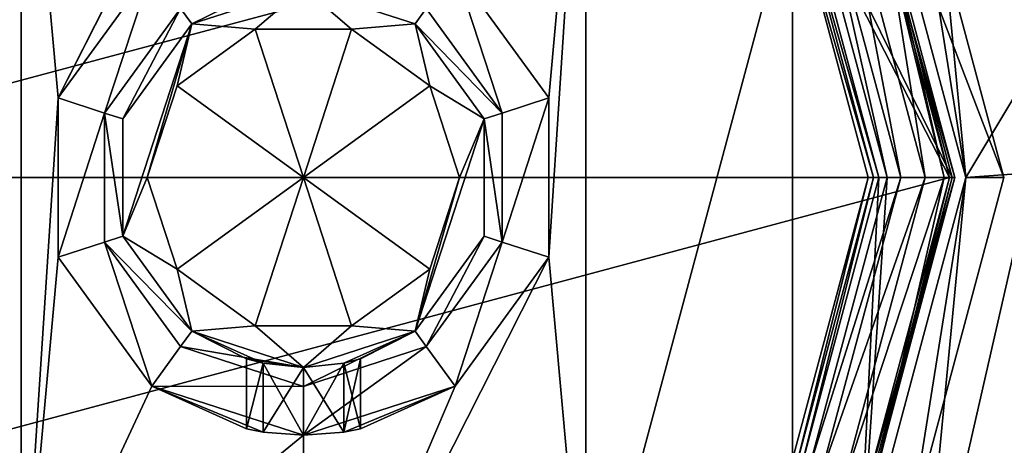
# Model space of a CAD drawing. Header units: millimetres. Extents: x -78 to 78, y -78 to 168.
# Tile 13 of 32: x -10 to 26, y 10 to 26. Entities that reach past the tile are written whole.
import ezdxf

# ---------------------------------------------------------------- set-up
doc = ezdxf.new("R2010")
doc.units = ezdxf.units.MM
doc.header["$LTSCALE"] = 65.185185
for name, color, linetype in [('1', 7, 'CONTINUOUS'), ('10', 7, 'CONTINUOUS'), ('104', 7, 'CONTINUOUS'), ('105', 7, 'CONTINUOUS'), ('106', 7, 'CONTINUOUS'), ('107', 7, 'CONTINUOUS'), ('108', 7, 'CONTINUOUS'), ('115', 7, 'CONTINUOUS'), ('116', 7, 'CONTINUOUS'), ('117', 7, 'CONTINUOUS'), ('118', 7, 'CONTINUOUS'), ('119', 7, 'CONTINUOUS'), ('120', 7, 'CONTINUOUS'), ('121', 7, 'CONTINUOUS'), ('2', 7, 'CONTINUOUS'), ('3', 7, 'CONTINUOUS'), ('4', 7, 'CONTINUOUS'), ('5', 7, 'CONTINUOUS'), ('58', 7, 'CONTINUOUS'), ('59', 7, 'CONTINUOUS'), ('6', 7, 'CONTINUOUS'), ('65', 7, 'CONTINUOUS'), ('68', 7, 'CONTINUOUS'), ('7', 7, 'CONTINUOUS'), ('72', 7, 'CONTINUOUS'), ('74', 7, 'CONTINUOUS'), ('76', 7, 'CONTINUOUS'), ('77', 7, 'CONTINUOUS'), ('78', 7, 'CONTINUOUS'), ('79', 7, 'CONTINUOUS'), ('8', 7, 'CONTINUOUS'), ('80', 7, 'CONTINUOUS'), ('82', 7, 'CONTINUOUS'), ('83', 7, 'CONTINUOUS'), ('84', 7, 'CONTINUOUS'), ('85', 7, 'CONTINUOUS'), ('86', 7, 'CONTINUOUS'), ('87', 7, 'CONTINUOUS'), ('89', 7, 'CONTINUOUS'), ('9', 7, 'CONTINUOUS'), ('91', 7, 'CONTINUOUS'), ('93', 7, 'CONTINUOUS'), ('97', 7, 'CONTINUOUS')]:
    doc.layers.add(name, color=color, linetype=linetype)

msp = doc.modelspace()

# ---------------------------------------------------------------- linework, layer by layer
at = {"layer": '1', "linetype": 'CONTINUOUS'}
for points in [[(23.9, 20, 16), (23.9, 20), (20.698, 31.95), (23.9, 20, 16)], [(20.698, 31.95, 16), (23.9, 20, 16), (20.698, 31.95), (20.698, 31.95, 16)]]:
    msp.add_3dface(points, dxfattribs=at)
at = {"layer": '10', "linetype": 'CONTINUOUS'}
for points in [[(20.698, 31.95), (23.9, 20), (18.62, 30.75), (20.698, 31.95)], [(23.9, 20), (21.5, 20), (18.62, 30.75), (23.9, 20)], [(21.5, 20), (20.698, 8.05), (18.62, 9.25), (21.5, 20)], [(21.5, 20), (23.9, 20), (20.698, 8.05), (21.5, 20)]]:
    msp.add_3dface(points, dxfattribs=at)
at = {"layer": '104', "linetype": 'CONTINUOUS'}
for points in [[(0, 27, 30.7), (4.526, 26.229, 30), (4.114, 25.663, 30.7), (0, 27, 30.7)], [(4.526, 26.229, 30), (7.323, 22.379, 30), (4.114, 25.663, 30.7), (4.526, 26.229, 30)], [(7.323, 22.379, 30), (6.657, 22.163, 30.7), (4.114, 25.663, 30.7), (7.323, 22.379, 30)], [(7.323, 22.379, 30), (7.323, 17.621, 30), (6.657, 22.163, 30.7), (7.323, 22.379, 30)], [(7.323, 17.621, 30), (6.657, 17.837, 30.7), (6.657, 22.163, 30.7), (7.323, 17.621, 30)], [(4.526, 13.771, 30), (4.114, 14.337, 30.7), (6.657, 17.837, 30.7), (4.526, 13.771, 30)], [(7.323, 17.621, 30), (4.526, 13.771, 30), (6.657, 17.837, 30.7), (7.323, 17.621, 30)], [(4.526, 13.771, 30), (0, 12.3, 30), (4.114, 14.337, 30.7), (4.526, 13.771, 30)], [(0, 12.3, 30), (0, 13, 30.7), (4.114, 14.337, 30.7), (0, 12.3, 30)]]:
    msp.add_3dface(points, dxfattribs=at)
at = {"layer": '105', "linetype": 'CONTINUOUS'}
for points in [[(-4.526, 26.229, 30), (0, 27.7, 30), (-4.114, 25.663, 30.7), (-4.526, 26.229, 30)], [(0, 27.7, 30), (0, 27, 30.7), (-4.114, 25.663, 30.7), (0, 27.7, 30)], [(-7.323, 22.379, 30), (-4.526, 26.229, 30), (-6.657, 22.163, 30.7), (-7.323, 22.379, 30)], [(-4.526, 26.229, 30), (-4.114, 25.663, 30.7), (-6.657, 22.163, 30.7), (-4.526, 26.229, 30)], [(-7.323, 17.621, 30), (-7.323, 22.379, 30), (-6.657, 17.837, 30.7), (-7.323, 17.621, 30)], [(-7.323, 22.379, 30), (-6.657, 22.163, 30.7), (-6.657, 17.837, 30.7), (-7.323, 22.379, 30)], [(-7.323, 17.621, 30), (-6.657, 17.837, 30.7), (-4.114, 14.337, 30.7), (-7.323, 17.621, 30)], [(-4.526, 13.771, 30), (-7.323, 17.621, 30), (-4.114, 14.337, 30.7), (-4.526, 13.771, 30)], [(0, 13, 30.7), (-4.526, 13.771, 30), (-4.114, 14.337, 30.7), (0, 13, 30.7)], [(0, 12.3, 30), (-4.526, 13.771, 30), (0, 13, 30.7), (0, 12.3, 30)]]:
    msp.add_3dface(points, dxfattribs=at)
at = {"layer": '106', "linetype": 'CONTINUOUS'}
for points in [[(-10.4, 38.013, 40), (0, 40.8, 40), (-9.035, 22.936, 40), (-10.4, 38.013, 40)], [(0, 40.8, 40), (-1.516, 37.725, 40), (-9.035, 22.936, 40), (0, 40.8, 40)], [(-18.013, 30.4, 40), (-10.4, 38.013, 40), (-18.013, 9.6, 40), (-18.013, 30.4, 40)], [(-18.013, 9.6, 40), (-10.4, 38.013, 40), (-10.4, 1.987, 40), (-18.013, 9.6, 40)], [(-10.4, 1.987, 40), (-10.4, 38.013, 40), (-9.035, 22.936, 40), (-10.4, 1.987, 40)], [(-9.035, 22.936, 40), (-1.516, 37.725, 40), (-5.584, 27.686, 40), (-9.035, 22.936, 40)], [(5.584, 27.686, 40), (10.4, 38.013, 40), (9.035, 22.936, 40), (5.584, 27.686, 40)], [(10.4, 38.013, 40), (10.4, 1.987, 40), (9.035, 17.064, 40), (10.4, 38.013, 40)], [(9.035, 22.936, 40), (10.4, 38.013, 40), (9.035, 17.064, 40), (9.035, 22.936, 40)], [(18.013, 30.4, 40), (10.4, 1.987, 40), (10.4, 38.013, 40), (18.013, 30.4, 40)], [(18.013, 9.6, 40), (10.4, 1.987, 40), (18.013, 30.4, 40), (18.013, 9.6, 40)], [(20.8, 20, 40), (18.013, 9.6, 40), (18.013, 30.4, 40), (20.8, 20, 40)], [(-9.035, 17.064, 40), (-10.4, 1.987, 40), (-9.035, 22.936, 40), (-9.035, 17.064, 40)], [(-5.584, 12.314, 40), (-10.4, 1.987, 40), (-9.035, 17.064, 40), (-5.584, 12.314, 40)], [(10.4, 1.987, 40), (0, -0.8, 40), (9.035, 17.064, 40), (10.4, 1.987, 40)], [(9.035, 17.064, 40), (0, -0.8, 40), (5.584, 12.314, 40), (9.035, 17.064, 40)], [(0, 10.5, 40), (-10.4, 1.987, 40), (-5.584, 12.314, 40), (0, 10.5, 40)], [(5.584, 12.314, 40), (0, -0.8, 40), (0, 10.5, 40), (5.584, 12.314, 40)], [(0, -0.8, 40), (-10.4, 1.987, 40), (0, 10.5, 40), (0, -0.8, 40)]]:
    msp.add_3dface(points, dxfattribs=at)
at = {"layer": '107', "linetype": 'CONTINUOUS'}
for points in [[(-5.584, 27.686, 30), (-9.035, 22.936, 30), (-5.584, 27.686, 40), (-5.584, 27.686, 30)], [(-9.035, 22.936, 30), (-9.035, 22.936, 40), (-5.584, 27.686, 40), (-9.035, 22.936, 30)], [(-9.035, 22.936, 30), (-9.035, 17.064, 30), (-9.035, 22.936, 40), (-9.035, 22.936, 30)], [(-9.035, 17.064, 30), (-9.035, 17.064, 40), (-9.035, 22.936, 40), (-9.035, 17.064, 30)], [(-9.035, 17.064, 30), (-5.584, 12.314, 30), (-9.035, 17.064, 40), (-9.035, 17.064, 30)], [(-5.584, 12.314, 30), (-5.584, 12.314, 40), (-9.035, 17.064, 40), (-5.584, 12.314, 30)], [(-5.584, 12.314, 30), (0, 10.5, 30), (-5.584, 12.314, 40), (-5.584, 12.314, 30)], [(-5.584, 12.314, 40), (0, 10.5, 30), (-1.485, 10.617, 33.515), (-5.584, 12.314, 40)], [(0, 10.5, 40), (-5.584, 12.314, 40), (0, 10.5, 37.1), (0, 10.5, 40)], [(0, 10.5, 37.1), (-5.584, 12.314, 40), (-1.485, 10.617, 36.485), (0, 10.5, 37.1)], [(-1.485, 10.617, 36.485), (-5.584, 12.314, 40), (-2.1, 10.735, 35), (-1.485, 10.617, 36.485)], [(-2.1, 10.735, 35), (-5.584, 12.314, 40), (-1.485, 10.617, 33.515), (-2.1, 10.735, 35)], [(-1.485, 10.617, 33.515), (0, 10.5, 30), (0, 10.5, 32.9), (-1.485, 10.617, 33.515)]]:
    msp.add_3dface(points, dxfattribs=at)
at = {"layer": '108', "linetype": 'CONTINUOUS'}
for points in [[(9.035, 22.936, 30), (5.584, 27.686, 30), (9.035, 22.936, 40), (9.035, 22.936, 30)], [(5.584, 27.686, 30), (5.584, 27.686, 40), (9.035, 22.936, 40), (5.584, 27.686, 30)], [(9.035, 17.064, 30), (9.035, 22.936, 30), (9.035, 17.064, 40), (9.035, 17.064, 30)], [(9.035, 22.936, 30), (9.035, 22.936, 40), (9.035, 17.064, 40), (9.035, 22.936, 30)], [(5.584, 12.314, 30), (9.035, 17.064, 30), (5.584, 12.314, 40), (5.584, 12.314, 30)], [(9.035, 17.064, 30), (9.035, 17.064, 40), (5.584, 12.314, 40), (9.035, 17.064, 30)], [(0, 10.5, 30), (5.584, 12.314, 30), (0, 10.5, 32.9), (0, 10.5, 30)], [(5.584, 12.314, 30), (5.584, 12.314, 40), (0, 10.5, 40), (5.584, 12.314, 30)], [(5.584, 12.314, 30), (0, 10.5, 40), (1.485, 10.617, 36.485), (5.584, 12.314, 30)], [(0, 10.5, 32.9), (5.584, 12.314, 30), (1.485, 10.617, 33.515), (0, 10.5, 32.9)], [(1.485, 10.617, 33.515), (5.584, 12.314, 30), (2.1, 10.735, 35), (1.485, 10.617, 33.515)], [(2.1, 10.735, 35), (5.584, 12.314, 30), (1.485, 10.617, 36.485), (2.1, 10.735, 35)], [(0, 10.5, 40), (0, 10.5, 37.1), (1.485, 10.617, 36.485), (0, 10.5, 40)]]:
    msp.add_3dface(points, dxfattribs=at)
at = {"layer": '115', "linetype": 'CONTINUOUS'}
for points in [[(18.186, 30.5, 39.8), (21, 20, 39.8), (18.013, 30.4, 40), (18.186, 30.5, 39.8)], [(21, 20, 39.8), (20.8, 20, 40), (18.013, 30.4, 40), (21, 20, 39.8)], [(18.186, 9.5, 39.8), (18.013, 9.6, 40), (20.8, 20, 40), (18.186, 9.5, 39.8)], [(21, 20, 39.8), (18.186, 9.5, 39.8), (20.8, 20, 40), (21, 20, 39.8)]]:
    msp.add_3dface(points, dxfattribs=at)
at = {"layer": '116', "linetype": 'CONTINUOUS'}
for points in [[(-5.75, 20, 42), (0, 20, 44.681), (-4.652, 16.62, 42), (-5.75, 20, 42)], [(-4.652, 16.62, 42), (0, 20, 44.681), (-1.777, 14.531, 42), (-4.652, 16.62, 42)], [(-1.777, 14.531, 42), (0, 20, 44.681), (1.777, 14.531, 42), (-1.777, 14.531, 42)], [(1.777, 14.531, 42), (0, 20, 44.681), (4.652, 16.62, 42), (1.777, 14.531, 42)], [(4.652, 16.62, 42), (0, 20, 44.681), (5.75, 20, 42), (4.652, 16.62, 42)]]:
    msp.add_3dface(points, dxfattribs=at)
at = {"layer": '117', "linetype": 'CONTINUOUS'}
for points in [[(-4.652, 16.62, 40), (-5.75, 20, 40), (-4.652, 16.62, 42), (-4.652, 16.62, 40)], [(-5.75, 20, 40), (-5.75, 20, 42), (-4.652, 16.62, 42), (-5.75, 20, 40)], [(5.75, 20, 40), (4.652, 16.62, 40), (5.75, 20, 42), (5.75, 20, 40)], [(4.652, 16.62, 40), (4.652, 16.62, 42), (5.75, 20, 42), (4.652, 16.62, 40)], [(-1.777, 14.531, 40), (-4.652, 16.62, 40), (-4.652, 16.62, 42), (-1.777, 14.531, 40)], [(-1.777, 14.531, 40), (-4.652, 16.62, 42), (-1.777, 14.531, 42), (-1.777, 14.531, 40)], [(4.652, 16.62, 40), (1.777, 14.531, 40), (4.652, 16.62, 42), (4.652, 16.62, 40)], [(1.777, 14.531, 40), (1.777, 14.531, 42), (4.652, 16.62, 42), (1.777, 14.531, 40)], [(1.777, 14.531, 40), (-1.777, 14.531, 40), (1.777, 14.531, 42), (1.777, 14.531, 40)], [(-1.777, 14.531, 40), (-1.777, 14.531, 42), (1.777, 14.531, 42), (-1.777, 14.531, 40)]]:
    msp.add_3dface(points, dxfattribs=at)
at = {"layer": '118', "linetype": 'CONTINUOUS'}
for points in [[(-1.777, 25.469, 42), (0, 20, 44.681), (-4.652, 23.38, 42), (-1.777, 25.469, 42)], [(1.777, 25.469, 42), (0, 20, 44.681), (-1.777, 25.469, 42), (1.777, 25.469, 42)], [(4.652, 23.38, 42), (0, 20, 44.681), (1.777, 25.469, 42), (4.652, 23.38, 42)], [(0, 20, 44.681), (-5.75, 20, 42), (-4.652, 23.38, 42), (0, 20, 44.681)], [(5.75, 20, 42), (0, 20, 44.681), (4.652, 23.38, 42), (5.75, 20, 42)]]:
    msp.add_3dface(points, dxfattribs=at)
at = {"layer": '119', "linetype": 'CONTINUOUS'}
for points in [[(-4.652, 23.38, 40), (-1.777, 25.469, 40), (-4.652, 23.38, 42), (-4.652, 23.38, 40)], [(-1.777, 25.469, 40), (-1.777, 25.469, 42), (-4.652, 23.38, 42), (-1.777, 25.469, 40)], [(-1.777, 25.469, 40), (1.777, 25.469, 40), (-1.777, 25.469, 42), (-1.777, 25.469, 40)], [(1.777, 25.469, 40), (1.777, 25.469, 42), (-1.777, 25.469, 42), (1.777, 25.469, 40)], [(1.777, 25.469, 40), (4.652, 23.38, 40), (4.652, 23.38, 42), (1.777, 25.469, 40)], [(1.777, 25.469, 40), (4.652, 23.38, 42), (1.777, 25.469, 42), (1.777, 25.469, 40)], [(-5.75, 20, 40), (-4.652, 23.38, 40), (-5.75, 20, 42), (-5.75, 20, 40)], [(-5.75, 20, 42), (-4.652, 23.38, 40), (-4.652, 23.38, 42), (-5.75, 20, 42)], [(4.652, 23.38, 40), (5.75, 20, 40), (4.652, 23.38, 42), (4.652, 23.38, 40)], [(5.75, 20, 40), (5.75, 20, 42), (4.652, 23.38, 42), (5.75, 20, 40)]]:
    msp.add_3dface(points, dxfattribs=at)
at = {"layer": '120', "linetype": 'CONTINUOUS'}
for points in [[(-1.485, 13.159, 33.515), (-2.1, 13.322, 35), (-2.1, 10.735, 35), (-1.485, 13.159, 33.515)], [(-2.1, 13.322, 35), (-1.485, 13.159, 36.485), (-2.1, 10.735, 35), (-2.1, 13.322, 35)], [(-1.485, 13.159, 33.515), (-2.1, 10.735, 35), (-1.485, 10.617, 33.515), (-1.485, 13.159, 33.515)], [(-1.485, 13.159, 36.485), (-1.485, 10.617, 36.485), (-2.1, 10.735, 35), (-1.485, 13.159, 36.485)], [(0, 13, 32.9), (-1.485, 13.159, 33.515), (0, 10.5, 32.9), (0, 13, 32.9)], [(-1.485, 13.159, 33.515), (-1.485, 10.617, 33.515), (0, 10.5, 32.9), (-1.485, 13.159, 33.515)], [(-1.485, 13.159, 36.485), (0, 13, 37.1), (-1.485, 10.617, 36.485), (-1.485, 13.159, 36.485)], [(0, 13, 37.1), (0, 10.5, 37.1), (-1.485, 10.617, 36.485), (0, 13, 37.1)]]:
    msp.add_3dface(points, dxfattribs=at)
at = {"layer": '121', "linetype": 'CONTINUOUS'}
for points in [[(1.485, 13.159, 33.515), (0, 13, 32.9), (1.485, 10.617, 33.515), (1.485, 13.159, 33.515)], [(0, 13, 37.1), (1.485, 13.159, 36.485), (0, 10.5, 37.1), (0, 13, 37.1)], [(0, 10.5, 37.1), (1.485, 13.159, 36.485), (1.485, 10.617, 36.485), (0, 10.5, 37.1)], [(1.485, 13.159, 36.485), (2.1, 13.322, 35), (1.485, 10.617, 36.485), (1.485, 13.159, 36.485)], [(2.1, 13.322, 35), (1.485, 13.159, 33.515), (2.1, 10.735, 35), (2.1, 13.322, 35)], [(2.1, 13.322, 35), (2.1, 10.735, 35), (1.485, 10.617, 36.485), (2.1, 13.322, 35)], [(1.485, 13.159, 33.515), (1.485, 10.617, 33.515), (2.1, 10.735, 35), (1.485, 13.159, 33.515)], [(0, 13, 32.9), (0, 10.5, 32.9), (1.485, 10.617, 33.515), (0, 13, 32.9)]]:
    msp.add_3dface(points, dxfattribs=at)
at = {"layer": '2', "linetype": 'CONTINUOUS'}
for points in [[(18.62, 30.75), (21.5, 20), (18.619, 30.75, 16.5), (18.62, 30.75)], [(18.619, 30.75, 16.5), (21.5, 20), (21.5, 20, 16.5), (18.619, 30.75, 16.5)]]:
    msp.add_3dface(points, dxfattribs=at)
at = {"layer": '3', "linetype": 'CONTINUOUS'}
for points in [[(23.9, 20), (23.9, 20, 16), (20.698, 8.05, 16), (23.9, 20)], [(23.9, 20), (20.698, 8.05, 16), (20.698, 8.05), (23.9, 20)]]:
    msp.add_3dface(points, dxfattribs=at)
at = {"layer": '4', "linetype": 'CONTINUOUS'}
for points in [[(21.5, 20, 16.5), (18.62, 9.25), (18.619, 9.25, 16.5), (21.5, 20, 16.5)], [(21.5, 20, 16.5), (21.5, 20), (18.62, 9.25), (21.5, 20, 16.5)]]:
    msp.add_3dface(points, dxfattribs=at)
at = {"layer": '5', "linetype": 'CONTINUOUS'}
for points in [[(22, 20, 17), (19.836, 31.442, 17), (19.052, 31, 17), (22, 20, 17)], [(22.9, 20, 17), (19.836, 31.442, 17), (22, 20, 17), (22.9, 20, 17)], [(19.836, 8.558, 17), (22.9, 20, 17), (19.052, 9, 17), (19.836, 8.558, 17)], [(22.9, 20, 17), (22, 20, 17), (19.052, 9, 17), (22.9, 20, 17)]]:
    msp.add_3dface(points, dxfattribs=at)
at = {"layer": '58', "linetype": 'CONTINUOUS'}
for points in [[(24.4, 20, 7), (21.131, 32.2, 7), (24.4, 20, 6), (24.4, 20, 7)], [(24.4, 20, 6), (21.131, 32.2, 7), (21.131, 32.2, 6), (24.4, 20, 6)]]:
    msp.add_3dface(points, dxfattribs=at)
at = {"layer": '59', "linetype": 'CONTINUOUS'}
for points in [[(24.4, 20, 7), (24.4, 20, 6), (21.131, 7.8, 6), (24.4, 20, 7)], [(24.4, 20, 7), (21.131, 7.8, 6), (21.131, 7.8, 7), (24.4, 20, 7)]]:
    msp.add_3dface(points, dxfattribs=at)
at = {"layer": '6', "linetype": 'CONTINUOUS'}
for points in [[(23.9, 20, 16), (20.698, 31.95, 16), (23.607, 20, 16.707), (23.9, 20, 16)], [(23.607, 20, 16.707), (20.698, 31.95, 16), (21.269, 30.243, 16.707), (23.607, 20, 16.707)], [(19.836, 31.442, 17), (22.9, 20, 17), (21.269, 30.243, 16.707), (19.836, 31.442, 17)], [(22.9, 20, 17), (23.607, 20, 16.707), (21.269, 30.243, 16.707), (22.9, 20, 17)]]:
    msp.add_3dface(points, dxfattribs=at)
at = {"layer": '65', "linetype": 'CONTINUOUS'}
for points in [[(61.487, 44.669, 6), (72.281, 23.482, 6), (22.673, 38.081, 6), (61.487, 44.669, 6)], [(22.673, 38.081, 6), (72.281, 23.482, 6), (28.273, 26.453, 6), (22.673, 38.081, 6)], [(28.273, 13.547, 6), (76, 0, 6), (22.673, 1.919, 6), (28.273, 13.547, 6)]]:
    msp.add_3dface(points, dxfattribs=at)
at = {"layer": '68', "linetype": 'CONTINUOUS'}
for points in [[(61.487, 44.669, 7), (21.131, 32.2, 7), (72.281, 23.482, 7), (61.487, 44.669, 7)], [(21.131, 32.2, 7), (24.4, 20, 7), (72.281, 23.482, 7), (21.131, 32.2, 7)], [(24.4, 20, 7), (21.131, 7.8, 7), (72.281, 23.482, 7), (24.4, 20, 7)], [(72.281, 23.482, 7), (21.131, 7.8, 7), (76, 0, 7), (72.281, 23.482, 7)]]:
    msp.add_3dface(points, dxfattribs=at)
at = {"layer": '7', "linetype": 'CONTINUOUS'}
for points in [[(22.9, 20, 17), (19.836, 8.558, 17), (23.607, 20, 16.707), (22.9, 20, 17)], [(23.607, 20, 16.707), (19.836, 8.558, 17), (21.269, 9.757, 16.707), (23.607, 20, 16.707)], [(20.698, 8.05, 16), (23.9, 20, 16), (21.269, 9.757, 16.707), (20.698, 8.05, 16)], [(23.9, 20, 16), (23.607, 20, 16.707), (21.269, 9.757, 16.707), (23.9, 20, 16)]]:
    msp.add_3dface(points, dxfattribs=at)
at = {"layer": '72', "linetype": 'CONTINUOUS'}
for points in [[(24.4, 20, 4), (22.343, 32.9, 4), (21.131, 32.2, 4), (24.4, 20, 4)], [(25.8, 20, 4), (22.343, 32.9, 4), (24.4, 20, 4), (25.8, 20, 4)], [(21.131, 7.8, 4), (22.343, 7.1, 4), (24.4, 20, 4), (21.131, 7.8, 4)], [(22.343, 7.1, 4), (25.8, 20, 4), (24.4, 20, 4), (22.343, 7.1, 4)]]:
    msp.add_3dface(points, dxfattribs=at)
at = {"layer": '74', "linetype": 'CONTINUOUS'}
for points in [[(21.131, 32.2, 2), (22.673, 38.081, 2), (24.4, 20, 2), (21.131, 32.2, 2)], [(22.673, 38.081, 2), (28.273, 26.453, 2), (24.4, 20, 2), (22.673, 38.081, 2)], [(28.273, 13.547, 2), (22.673, 1.919, 2), (28.273, 26.453, 2), (28.273, 13.547, 2)], [(28.273, 26.453, 2), (22.673, 1.919, 2), (24.4, 20, 2), (28.273, 26.453, 2)], [(24.4, 20, 2), (22.673, 1.919, 2), (21.131, 7.8, 2), (24.4, 20, 2)]]:
    msp.add_3dface(points, dxfattribs=at)
at = {"layer": '76', "linetype": 'CONTINUOUS'}
for points in [[(22.343, 32.9, 4), (25.8, 20, 4), (22.343, 32.9, 6), (22.343, 32.9, 4)], [(22.343, 32.9, 6), (25.8, 20, 4), (25.8, 20, 6), (22.343, 32.9, 6)], [(25.8, 20, 4), (22.343, 7.1, 4), (25.8, 20, 6), (25.8, 20, 4)], [(25.8, 20, 6), (22.343, 7.1, 4), (22.343, 7.1, 6), (25.8, 20, 6)]]:
    msp.add_3dface(points, dxfattribs=at)
at = {"layer": '77', "linetype": 'CONTINUOUS'}
for points in [[(24.4, 20, 4), (21.131, 32.2, 4), (24.4, 20, 2), (24.4, 20, 4)], [(21.131, 32.2, 4), (21.131, 32.2, 2), (24.4, 20, 2), (21.131, 32.2, 4)], [(21.131, 7.8, 4), (24.4, 20, 4), (21.131, 7.8, 2), (21.131, 7.8, 4)], [(24.4, 20, 4), (24.4, 20, 2), (21.131, 7.8, 2), (24.4, 20, 4)]]:
    msp.add_3dface(points, dxfattribs=at)
at = {"layer": '78', "linetype": 'CONTINUOUS'}
for points in [[(28.273, 13.547, 6), (22.673, 1.919, 6), (28.273, 13.547, 2), (28.273, 13.547, 6)], [(22.673, 1.919, 6), (22.673, 1.919, 2), (28.273, 13.547, 2), (22.673, 1.919, 6)]]:
    msp.add_3dface(points, dxfattribs=at)
at = {"layer": '79', "linetype": 'CONTINUOUS'}
for points in [[(21.131, 32.2, 6), (22.343, 32.9, 6), (25.8, 20, 6), (21.131, 32.2, 6)], [(24.4, 20, 6), (21.131, 32.2, 6), (25.8, 20, 6), (24.4, 20, 6)], [(21.131, 7.8, 6), (24.4, 20, 6), (22.343, 7.1, 6), (21.131, 7.8, 6)], [(24.4, 20, 6), (25.8, 20, 6), (22.343, 7.1, 6), (24.4, 20, 6)]]:
    msp.add_3dface(points, dxfattribs=at)
at = {"layer": '8', "linetype": 'CONTINUOUS'}
for points in [[(18.619, 30.75, 16.5), (21.5, 20, 16.5), (19.052, 31, 17), (18.619, 30.75, 16.5)], [(21.5, 20, 16.5), (22, 20, 17), (19.052, 31, 17), (21.5, 20, 16.5)]]:
    msp.add_3dface(points, dxfattribs=at)
at = {"layer": '80', "linetype": 'CONTINUOUS'}
for points in [[(23.8, 20, 58), (20.611, 31.9, 58), (-23.8, 20, 58), (23.8, 20, 58)], [(-23.8, 20, 58), (20.611, 31.9, 58), (-20.611, 31.9, 58), (-23.8, 20, 58)], [(-20.611, 8.1, 58), (23.8, 20, 58), (-23.8, 20, 58), (-20.611, 8.1, 58)], [(20.611, 8.1, 58), (23.8, 20, 58), (-20.611, 8.1, 58), (20.611, 8.1, 58)]]:
    msp.add_3dface(points, dxfattribs=at)
at = {"layer": '82', "linetype": 'CONTINUOUS'}
for points in [[(20.611, 31.9, 18), (23.8, 20, 18), (18.36, 30.6, 18), (20.611, 31.9, 18)], [(18.36, 30.6, 18), (23.8, 20, 18), (21.2, 20, 18), (18.36, 30.6, 18)], [(21.2, 20, 18), (20.611, 8.1, 18), (18.36, 9.4, 18), (21.2, 20, 18)], [(23.8, 20, 18), (20.611, 8.1, 18), (21.2, 20, 18), (23.8, 20, 18)]]:
    msp.add_3dface(points, dxfattribs=at)
at = {"layer": '83', "linetype": 'CONTINUOUS'}
for points in [[(-9.035, 22.936, 30), (-5.584, 27.686, 30), (-7.323, 22.379, 30), (-9.035, 22.936, 30)], [(-7.323, 22.379, 30), (-5.584, 27.686, 30), (-4.526, 26.229, 30), (-7.323, 22.379, 30)], [(4.526, 26.229, 30), (5.584, 27.686, 30), (7.323, 22.379, 30), (4.526, 26.229, 30)], [(5.584, 27.686, 30), (9.035, 22.936, 30), (7.323, 22.379, 30), (5.584, 27.686, 30)], [(-9.035, 17.064, 30), (-9.035, 22.936, 30), (-7.323, 22.379, 30), (-9.035, 17.064, 30)], [(9.035, 22.936, 30), (9.035, 17.064, 30), (7.323, 17.621, 30), (9.035, 22.936, 30)], [(7.323, 22.379, 30), (9.035, 22.936, 30), (7.323, 17.621, 30), (7.323, 22.379, 30)], [(-7.323, 17.621, 30), (-9.035, 17.064, 30), (-7.323, 22.379, 30), (-7.323, 17.621, 30)], [(-5.584, 12.314, 30), (-9.035, 17.064, 30), (-7.323, 17.621, 30), (-5.584, 12.314, 30)], [(-4.526, 13.771, 30), (-5.584, 12.314, 30), (-7.323, 17.621, 30), (-4.526, 13.771, 30)], [(7.323, 17.621, 30), (5.584, 12.314, 30), (4.526, 13.771, 30), (7.323, 17.621, 30)], [(9.035, 17.064, 30), (5.584, 12.314, 30), (7.323, 17.621, 30), (9.035, 17.064, 30)], [(0, 12.3, 30), (-5.584, 12.314, 30), (-4.526, 13.771, 30), (0, 12.3, 30)], [(5.584, 12.314, 30), (0, 10.5, 30), (4.526, 13.771, 30), (5.584, 12.314, 30)], [(4.526, 13.771, 30), (0, 10.5, 30), (0, 12.3, 30), (4.526, 13.771, 30)], [(0, 10.5, 30), (-5.584, 12.314, 30), (0, 12.3, 30), (0, 10.5, 30)]]:
    msp.add_3dface(points, dxfattribs=at)
at = {"layer": '84', "linetype": 'CONTINUOUS'}
for points in [[(20.785, 32, 57.8), (24, 20, 57.8), (20.785, 32, 18.2), (20.785, 32, 57.8)], [(20.785, 32, 18.2), (24, 20, 57.8), (24, 20, 18.2), (20.785, 32, 18.2)], [(24, 20, 57.8), (20.785, 8, 57.8), (24, 20, 18.2), (24, 20, 57.8)], [(24, 20, 18.2), (20.785, 8, 57.8), (20.785, 8, 18.2), (24, 20, 18.2)]]:
    msp.add_3dface(points, dxfattribs=at)
at = {"layer": '85', "linetype": 'CONTINUOUS'}
for points in [[(-4.114, 25.663, 40), (0, 27, 40), (-1.777, 25.469, 40), (-4.114, 25.663, 40)], [(-1.777, 25.469, 40), (0, 27, 40), (1.777, 25.469, 40), (-1.777, 25.469, 40)], [(0, 27, 40), (4.114, 25.663, 40), (1.777, 25.469, 40), (0, 27, 40)], [(-6.657, 22.163, 40), (-4.114, 25.663, 40), (-6.657, 17.837, 40), (-6.657, 22.163, 40)], [(-6.657, 17.837, 40), (-4.114, 25.663, 40), (-5.75, 20, 40), (-6.657, 17.837, 40)], [(-5.75, 20, 40), (-4.114, 25.663, 40), (-4.652, 23.38, 40), (-5.75, 20, 40)], [(-4.652, 23.38, 40), (-4.114, 25.663, 40), (-1.777, 25.469, 40), (-4.652, 23.38, 40)], [(1.777, 25.469, 40), (4.114, 25.663, 40), (4.652, 23.38, 40), (1.777, 25.469, 40)], [(4.114, 25.663, 40), (6.657, 22.163, 40), (4.652, 23.38, 40), (4.114, 25.663, 40)], [(4.652, 23.38, 40), (6.657, 22.163, 40), (5.75, 20, 40), (4.652, 23.38, 40)], [(6.657, 17.837, 40), (4.114, 14.337, 40), (6.657, 22.163, 40), (6.657, 17.837, 40)], [(6.657, 22.163, 40), (4.114, 14.337, 40), (5.75, 20, 40), (6.657, 22.163, 40)], [(-6.657, 17.837, 40), (-5.75, 20, 40), (-4.652, 16.62, 40), (-6.657, 17.837, 40)], [(5.75, 20, 40), (4.114, 14.337, 40), (4.652, 16.62, 40), (5.75, 20, 40)], [(-4.114, 14.337, 40), (-6.657, 17.837, 40), (-4.652, 16.62, 40), (-4.114, 14.337, 40)], [(-1.777, 14.531, 40), (-4.114, 14.337, 40), (-4.652, 16.62, 40), (-1.777, 14.531, 40)], [(4.652, 16.62, 40), (4.114, 14.337, 40), (1.777, 14.531, 40), (4.652, 16.62, 40)], [(0, 13, 40), (-4.114, 14.337, 40), (-1.777, 14.531, 40), (0, 13, 40)], [(1.777, 14.531, 40), (0, 13, 40), (-1.777, 14.531, 40), (1.777, 14.531, 40)], [(4.114, 14.337, 40), (0, 13, 40), (1.777, 14.531, 40), (4.114, 14.337, 40)]]:
    msp.add_3dface(points, dxfattribs=at)
at = {"layer": '86', "linetype": 'CONTINUOUS'}
for points in [[(0, 27, 40), (-4.114, 25.663, 40), (0, 27, 30.7), (0, 27, 40)], [(0, 27, 30.7), (-4.114, 25.663, 40), (-4.114, 25.663, 30.7), (0, 27, 30.7)], [(-4.114, 25.663, 40), (-6.657, 22.163, 40), (-4.114, 25.663, 30.7), (-4.114, 25.663, 40)], [(-4.114, 25.663, 30.7), (-6.657, 22.163, 40), (-6.657, 22.163, 30.7), (-4.114, 25.663, 30.7)], [(-6.657, 22.163, 40), (-6.657, 17.837, 40), (-6.657, 22.163, 30.7), (-6.657, 22.163, 40)], [(-6.657, 22.163, 30.7), (-6.657, 17.837, 40), (-6.657, 17.837, 30.7), (-6.657, 22.163, 30.7)], [(-6.657, 17.837, 40), (-4.114, 14.337, 40), (-4.114, 14.337, 30.7), (-6.657, 17.837, 40)], [(-6.657, 17.837, 30.7), (-6.657, 17.837, 40), (-4.114, 14.337, 30.7), (-6.657, 17.837, 30.7)], [(-4.114, 14.337, 40), (0, 13, 40), (-2.1, 13.322, 35), (-4.114, 14.337, 40)], [(-4.114, 14.337, 40), (-2.1, 13.322, 35), (-4.114, 14.337, 30.7), (-4.114, 14.337, 40)], [(0, 13, 32.9), (0, 13, 30.7), (-4.114, 14.337, 30.7), (0, 13, 32.9)], [(-1.485, 13.159, 33.515), (0, 13, 32.9), (-4.114, 14.337, 30.7), (-1.485, 13.159, 33.515)], [(-2.1, 13.322, 35), (-1.485, 13.159, 33.515), (-4.114, 14.337, 30.7), (-2.1, 13.322, 35)], [(-2.1, 13.322, 35), (0, 13, 40), (-1.485, 13.159, 36.485), (-2.1, 13.322, 35)], [(-1.485, 13.159, 36.485), (0, 13, 40), (0, 13, 37.1), (-1.485, 13.159, 36.485)]]:
    msp.add_3dface(points, dxfattribs=at)
at = {"layer": '87', "linetype": 'CONTINUOUS'}
for points in [[(4.114, 25.663, 40), (0, 27, 40), (4.114, 25.663, 30.7), (4.114, 25.663, 40)], [(0, 27, 40), (0, 27, 30.7), (4.114, 25.663, 30.7), (0, 27, 40)], [(6.657, 22.163, 40), (4.114, 25.663, 40), (4.114, 25.663, 30.7), (6.657, 22.163, 40)], [(6.657, 22.163, 30.7), (6.657, 22.163, 40), (4.114, 25.663, 30.7), (6.657, 22.163, 30.7)], [(6.657, 17.837, 40), (6.657, 22.163, 40), (6.657, 17.837, 30.7), (6.657, 17.837, 40)], [(6.657, 17.837, 30.7), (6.657, 22.163, 40), (6.657, 22.163, 30.7), (6.657, 17.837, 30.7)], [(4.114, 14.337, 40), (6.657, 17.837, 40), (4.114, 14.337, 30.7), (4.114, 14.337, 40)], [(4.114, 14.337, 30.7), (6.657, 17.837, 40), (6.657, 17.837, 30.7), (4.114, 14.337, 30.7)], [(0, 13, 40), (4.114, 14.337, 40), (0, 13, 37.1), (0, 13, 40)], [(0, 13, 37.1), (4.114, 14.337, 40), (1.485, 13.159, 36.485), (0, 13, 37.1)], [(4.114, 14.337, 30.7), (0, 13, 30.7), (1.485, 13.159, 33.515), (4.114, 14.337, 30.7)], [(4.114, 14.337, 40), (4.114, 14.337, 30.7), (1.485, 13.159, 33.515), (4.114, 14.337, 40)], [(1.485, 13.159, 36.485), (4.114, 14.337, 40), (2.1, 13.322, 35), (1.485, 13.159, 36.485)], [(2.1, 13.322, 35), (4.114, 14.337, 40), (1.485, 13.159, 33.515), (2.1, 13.322, 35)], [(0, 13, 30.7), (0, 13, 32.9), (1.485, 13.159, 33.515), (0, 13, 30.7)]]:
    msp.add_3dface(points, dxfattribs=at)
at = {"layer": '89', "linetype": 'CONTINUOUS'}
for points in [[(18.186, 30.5, 18.2), (21, 20, 18.2), (18.186, 30.5, 39.8), (18.186, 30.5, 18.2)], [(18.186, 30.5, 39.8), (21, 20, 18.2), (21, 20, 39.8), (18.186, 30.5, 39.8)], [(21, 20, 18.2), (18.186, 9.5, 18.2), (21, 20, 39.8), (21, 20, 18.2)], [(21, 20, 39.8), (18.186, 9.5, 18.2), (18.186, 9.5, 39.8), (21, 20, 39.8)]]:
    msp.add_3dface(points, dxfattribs=at)
at = {"layer": '9', "linetype": 'CONTINUOUS'}
for points in [[(21.5, 20, 16.5), (18.619, 9.25, 16.5), (22, 20, 17), (21.5, 20, 16.5)], [(22, 20, 17), (18.619, 9.25, 16.5), (19.052, 9, 17), (22, 20, 17)]]:
    msp.add_3dface(points, dxfattribs=at)
at = {"layer": '91', "linetype": 'CONTINUOUS'}
for points in [[(20.611, 31.9, 58), (23.8, 20, 58), (20.785, 32, 57.8), (20.611, 31.9, 58)], [(23.8, 20, 58), (24, 20, 57.8), (20.785, 32, 57.8), (23.8, 20, 58)], [(23.8, 20, 58), (20.611, 8.1, 58), (24, 20, 57.8), (23.8, 20, 58)], [(20.611, 8.1, 58), (20.785, 8, 57.8), (24, 20, 57.8), (20.611, 8.1, 58)]]:
    msp.add_3dface(points, dxfattribs=at)
at = {"layer": '93', "linetype": 'CONTINUOUS'}
for points in [[(20.611, 31.9, 18), (20.785, 32, 18.2), (24, 20, 18.2), (20.611, 31.9, 18)], [(23.8, 20, 18), (20.611, 31.9, 18), (24, 20, 18.2), (23.8, 20, 18)], [(20.611, 8.1, 18), (23.8, 20, 18), (20.785, 8, 18.2), (20.611, 8.1, 18)], [(23.8, 20, 18), (24, 20, 18.2), (20.785, 8, 18.2), (23.8, 20, 18)]]:
    msp.add_3dface(points, dxfattribs=at)
at = {"layer": '97', "linetype": 'CONTINUOUS'}
for points in [[(18.36, 30.6, 18), (21.2, 20, 18), (18.186, 30.5, 18.2), (18.36, 30.6, 18)], [(21.2, 20, 18), (21, 20, 18.2), (18.186, 30.5, 18.2), (21.2, 20, 18)], [(18.36, 9.4, 18), (18.186, 9.5, 18.2), (21, 20, 18.2), (18.36, 9.4, 18)], [(21.2, 20, 18), (18.36, 9.4, 18), (21, 20, 18.2), (21.2, 20, 18)]]:
    msp.add_3dface(points, dxfattribs=at)

doc.saveas('drawing.dxf')
